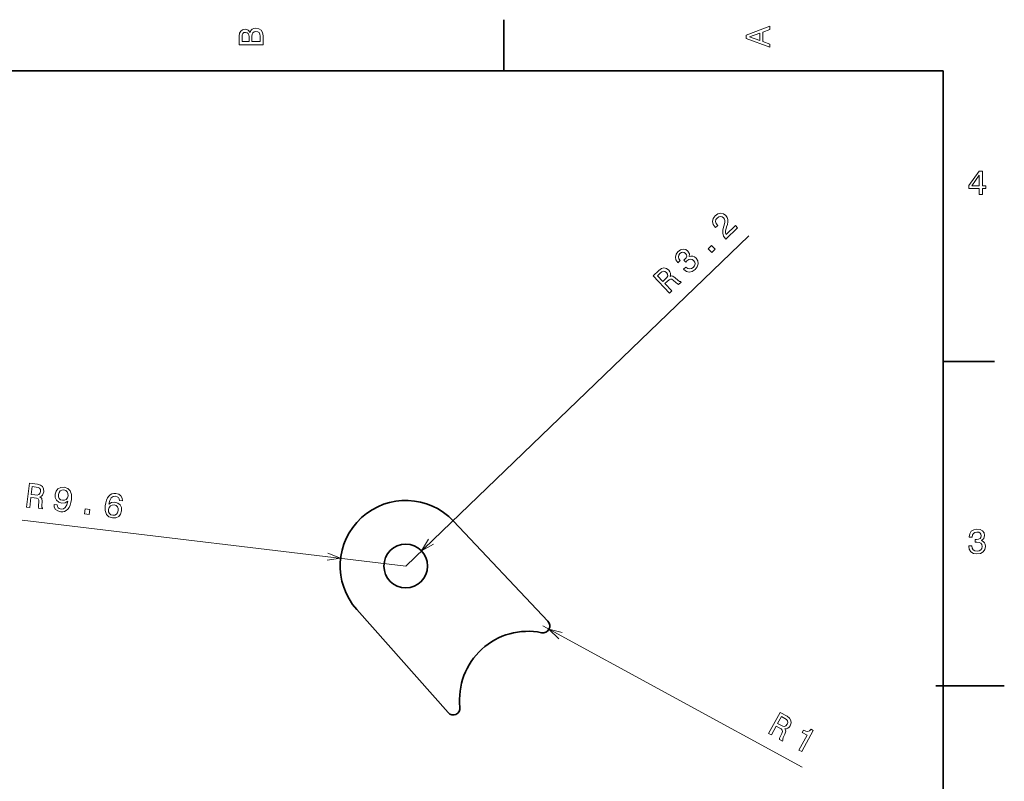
# Model space of a CAD drawing. Extents: x 0 to 296, y 0 to 210.
# Tile 8 of 8: x 152 to 296, y 96 to 208. Entities that reach past the tile are written whole.
import ezdxf

# ---------------------------------------------------------------- set-up
doc = ezdxf.new("R2010")
doc.units = 0

msp = doc.modelspace()

# ---------------------------------------------------------------- linework, layer by layer
at = {"color": 7, "lineweight": 35, "ltscale": 0.1875}
for p, q in [((222.699997, 200), (222.699997, 207.5)), ((287, 157.5), (294.5, 157.5))]:
    msp.add_line(p, q, dxfattribs=at)
at = {"color": 7, "lineweight": 35}
for p, q in [((287, 200), (10, 200)), ((287, 10), (287, 200)), ((215.308746, 134.134766), (229.133606, 119.463333)), ((201.140045, 121.180832), (214.51683, 106.099747))]:
    msp.add_line(p, q, dxfattribs=at)
at = {"color": 7, "lineweight": 13}
for p, q in [((208.321945, 127.551109), (258.528992, 175.857651)), ((208.321945, 127.551109), (152.187225, 134.244843)), ((228.405807, 118.777534), (266.340942, 98.101448))]:
    msp.add_line(p, q, dxfattribs=at)
at = {"color": 7, "lineweight": 35, "ltscale": 0.25}
msp.add_line((285.941101, 110), (295.941101, 110), dxfattribs=at)
at = {"color": 7, "lineweight": 13}
for points in [[(185.542007, 205.630417), (185.249496, 205.983429), (185.052811, 206.074219), (184.81073, 206.104477), (184.432495, 206.03891), (184.160156, 205.842224), (183.993729, 205.524506), (183.933212, 205.080704), (183.933212, 203.835022), (187.433212, 203.835022), (187.433212, 205.151306), (187.36261, 205.620331), (187.155838, 205.968307), (186.828018, 206.185165), (186.384216, 206.260818), (186.08667, 206.215424), (185.839554, 206.094391), (185.65799, 205.897705)], [(261.633209, 203.466858), (261.633209, 203.930847), (260.604401, 204.298996), (260.604401, 205.695969), (261.633209, 206.064133), (261.633209, 206.538193), (258.128174, 205.257217), (258.128174, 204.742798)], [(185.385666, 204.984879), (185.385666, 204.298996), (184.351807, 204.298996), (184.351807, 205.025223), (184.382065, 205.297562), (184.472839, 205.489197), (184.629181, 205.605194), (184.86116, 205.645538), (185.093155, 205.600143), (185.254532, 205.479111), (185.355408, 205.272339)], [(187.014618, 205.095825), (187.014618, 204.298996), (185.809296, 204.298996), (185.809296, 205.050446), (185.844589, 205.368164), (185.9505, 205.595108), (186.132065, 205.731277), (186.394302, 205.776657), (186.671692, 205.731277), (186.863327, 205.605194), (186.979324, 205.393372)], [(260.17572, 204.460388), (258.632477, 205), (260.17572, 205.539627)], [(292.277374, 181.916794), (292.731262, 181.916794), (292.731262, 182.784225), (293.23056, 182.784225), (293.23056, 183.187683), (292.731262, 183.187683), (292.731262, 185.341141), (292.272339, 185.341141), (290.739197, 183.228027), (290.739197, 182.784225), (292.277374, 182.784225)], [(291.162842, 183.187683), (292.277374, 184.756134), (292.277374, 183.187683)], [(255.161667, 175.393219), (256.895172, 177.061111), (256.594482, 177.373657), (255.224365, 176.05542), (255.136353, 176.299652), (255.130814, 176.567261), (255.28595, 177.21344), (255.395462, 177.528748), (255.48497, 177.915802), (255.480942, 178.261871), (255.372757, 178.570694), (255.174835, 178.849152), (254.819336, 179.094971), (254.41774, 179.170502), (254.009216, 179.071381), (253.61879, 178.80069), (253.329346, 178.403229), (253.228394, 177.977173), (253.319824, 177.540268), (253.607849, 177.124542), (253.656799, 177.073654), (253.987518, 177.391846), (253.959549, 177.420929), (253.754486, 177.699524), (253.677765, 177.975647), (253.722153, 178.242294), (253.890839, 178.481567), (254.136597, 178.648041), (254.38028, 178.70755), (254.618408, 178.663712), (254.82608, 178.520599), (254.961487, 178.328949), (255.028809, 178.120789), (255.031403, 177.885315), (254.976395, 177.622437), (254.873871, 177.29985), (254.734512, 176.731857), (254.714523, 176.250732), (254.845245, 175.81662), (255.151169, 175.404114)], [(253.105423, 173.414795), (253.606934, 173.897339), (253.085938, 174.438843), (252.584412, 173.956299)], [(248.985855, 170.976852), (249.01033, 170.951416), (249.40416, 170.658478), (249.826721, 170.561157), (250.2565, 170.652725), (250.672104, 170.933624), (250.990616, 171.359055), (251.120239, 171.791687), (251.057175, 172.220917), (250.807892, 172.610947), (250.572525, 172.797394), (250.324722, 172.894897), (250.064514, 172.903503), (249.79567, 172.833771), (249.843079, 173.257309), (249.625946, 173.650269), (249.298691, 173.881287), (248.936127, 173.945358), (248.552353, 173.835052), (248.158005, 173.546631), (247.886871, 173.173767), (247.789963, 172.772598), (247.871185, 172.360855), (248.141861, 171.970428), (248.166351, 171.944977), (248.489792, 172.256195), (248.295074, 172.516754), (248.228714, 172.774841), (248.283447, 173.023453), (248.462906, 173.266098), (248.679855, 173.418854), (248.891388, 173.475403), (249.093857, 173.432266), (249.287415, 173.29657), (249.426041, 173.087006), (249.454208, 172.883163), (249.371506, 172.66362), (249.185333, 172.442505), (249.0401, 172.309769), (249.316345, 172.022675), (249.487427, 172.201263), (249.747849, 172.388855), (250.002579, 172.465973), (250.240707, 172.42215), (250.455383, 172.271759), (250.61821, 172.022522), (250.663177, 171.764847), (250.590408, 171.505875), (250.400192, 171.259872), (250.136261, 171.075928), (249.864197, 171.024109), (249.590958, 171.097137), (249.320206, 171.298538)], [(246.945099, 167.487671), (247.283081, 167.812866), (246.25856, 168.877686), (246.603821, 169.209869), (246.868698, 169.443726), (247.07756, 169.546707), (247.280167, 169.510696), (247.522812, 169.331238), (247.855682, 169.021637), (248.083801, 168.828201), (248.249786, 168.742966), (248.631378, 169.110123), (248.564941, 169.179169), (248.383453, 169.2005), (248.172546, 169.361511), (247.755493, 169.744064), (247.403488, 169.986267), (247.228973, 170.000336), (247.031708, 169.943497), (247.089661, 170.174225), (247.069046, 170.399323), (246.980606, 170.622162), (246.817093, 170.83577), (246.472488, 171.092087), (246.106827, 171.181183), (245.7341, 171.088501), (245.361557, 170.821045), (244.518433, 170.009827)], [(245.564285, 170.421219), (245.806961, 170.612717), (246.029663, 170.694016), (246.250168, 170.661224), (246.475189, 170.492813), (246.641663, 170.24707), (246.665924, 170.025452), (246.561676, 169.799194), (246.350204, 169.56073), (245.961349, 169.1866), (245.153625, 170.026093)], [(152.814651, 136.184204), (153.280365, 136.128662), (153.455338, 137.595932), (153.931076, 137.539215), (154.279816, 137.482391), (154.491806, 137.386002), (154.592285, 137.206421), (154.607132, 136.904984), (154.57843, 136.451294), (154.573242, 136.152267), (154.612427, 135.969818), (155.138245, 135.90712), (155.149597, 136.002274), (155.051147, 136.156219), (155.04213, 136.421402), (155.073944, 136.98645), (155.038391, 137.412247), (154.938721, 137.556183), (154.769806, 137.672821), (154.985046, 137.774139), (155.146149, 137.932678), (155.262573, 138.142273), (155.324265, 138.404114), (155.304321, 138.833115), (155.141632, 139.172485), (154.833801, 139.402191), (154.390869, 139.521042), (153.229065, 139.659576)], [(154.209915, 139.110901), (154.51181, 139.044434), (154.71579, 138.923615), (154.830109, 138.732224), (154.842316, 138.451416), (154.757614, 138.166931), (154.601501, 138.007782), (154.360397, 137.945114), (154.041931, 137.957703), (153.506104, 138.021591), (153.644043, 139.178391)], [(156.839859, 136.577789), (156.867798, 136.173233), (157.046707, 135.842072), (157.364548, 135.611176), (157.806885, 135.48732), (158.106522, 135.487152), (158.38269, 135.545639), (158.626541, 135.674011), (158.843109, 135.871658), (159.026184, 136.129166), (159.176971, 136.456558), (159.288635, 136.839401), (159.367432, 137.287109), (159.366486, 138.003357), (159.182617, 138.548416), (158.829041, 138.905472), (158.306335, 139.079544), (157.80484, 139.047913), (157.405594, 138.85173), (157.121033, 138.509827), (156.985382, 138.05365), (157.008179, 137.563354), (157.199951, 137.169724), (157.52301, 136.897568), (157.959747, 136.769318), (158.441833, 136.808319), (158.832001, 137.056381), (158.685608, 136.510071), (158.47818, 136.133575), (158.204742, 135.92746), (157.86026, 135.892365), (157.604034, 135.958466), (157.42688, 136.091324), (157.322586, 136.281525), (157.300568, 136.522858)], [(157.471725, 138.000748), (157.558823, 138.305252), (157.728302, 138.533905), (157.967163, 138.662872), (158.259155, 138.683929), (158.54805, 138.593613), (158.754883, 138.411499), (158.866455, 138.154404), (158.884506, 137.837357), (158.791809, 137.528442), (158.62352, 137.309784), (158.375854, 137.192032), (158.064392, 137.178391), (157.794952, 137.261307), (157.596924, 137.432205), (157.484192, 137.679291)], [(166.863098, 137.08403), (166.81633, 137.501007), (166.631805, 137.827744), (166.31398, 138.058655), (165.881058, 138.1763), (165.581421, 138.176483), (165.314682, 138.111786), (165.070816, 137.983414), (164.854248, 137.785767), (164.671173, 137.528259), (164.520996, 137.205872), (164.403717, 136.818619), (164.330536, 136.37532), (164.325867, 135.654663), (164.509735, 135.109604), (164.868332, 134.751953), (165.396622, 134.582291), (165.893127, 134.614517), (166.291763, 134.805695), (166.576324, 135.147598), (166.71759, 135.60817), (166.689178, 136.094055), (166.502426, 136.487091), (166.174347, 136.759857), (165.74321, 136.892517), (165.255524, 136.849091), (164.865936, 136.606049), (165.006744, 137.147949), (165.214172, 137.524445), (165.48761, 137.73056), (165.837692, 137.770081), (166.083313, 137.70015), (166.261063, 137.572296), (166.365356, 137.382095), (166.40239, 137.138977)], [(161.303223, 135.171982), (161.994293, 135.089584), (162.083252, 135.835739), (161.392181, 135.918137)], [(166.231232, 135.661087), (166.138535, 135.352173), (165.96965, 135.128525), (165.725189, 134.995148), (165.438797, 134.9785), (165.149307, 135.063812), (164.942474, 135.245926), (164.825912, 135.503616), (164.818451, 135.824478), (164.905563, 136.128983), (165.073837, 136.347626), (165.322113, 136.470398), (165.63916, 136.488464), (165.903015, 136.401123), (166.101028, 136.230225), (166.213181, 135.978134)], [(290.729126, 130.51622), (290.729126, 130.480911), (290.809814, 129.996765), (291.046844, 129.633652), (291.420044, 129.401657), (291.914276, 129.315933), (292.438782, 129.401657), (292.832153, 129.623566), (293.08429, 129.976593), (293.175079, 130.430481), (293.134735, 130.728027), (293.023773, 130.970108), (292.842224, 131.156708), (292.600159, 131.292877), (292.927948, 131.565216), (293.043945, 131.998932), (292.968292, 132.392303), (292.751434, 132.68985), (292.398407, 132.87645), (291.914276, 132.942017), (291.460388, 132.861313), (291.112396, 132.63942), (290.885468, 132.286392), (290.809814, 131.817368), (290.809814, 131.782074), (291.258636, 131.782074), (291.299011, 132.104828), (291.430115, 132.336823), (291.641937, 132.478027), (291.939484, 132.528473), (292.201721, 132.488113), (292.393372, 132.382217), (292.509369, 132.210739), (292.554749, 131.97876), (292.509369, 131.731628), (292.388336, 131.565216), (292.176514, 131.46434), (291.889069, 131.434082), (291.692383, 131.439133), (291.692383, 131.04071), (291.939484, 131.050797), (292.257202, 131.005417), (292.494232, 130.884369), (292.635468, 130.687683), (292.685883, 130.430481), (292.630402, 130.13797), (292.484161, 129.921112), (292.252167, 129.784943), (291.944519, 129.739563), (291.626801, 129.789993), (291.394806, 129.941284), (291.248566, 130.183365), (291.193085, 130.51622)], [(261.433868, 103.053764), (261.845673, 102.829308), (262.552856, 104.12677), (262.973541, 103.897484), (263.276276, 103.715248), (263.437317, 103.547058), (263.463959, 103.343002), (263.365845, 103.057602), (263.170746, 102.646996), (263.054932, 102.371254), (263.02359, 102.187302), (263.488556, 101.933884), (263.534393, 102.018021), (263.500122, 102.197517), (263.59021, 102.44709), (263.829529, 102.959946), (263.95459, 103.368515), (263.915466, 103.539162), (263.80191, 103.710182), (264.039398, 103.72435), (264.247864, 103.81176), (264.433746, 103.963158), (264.588257, 104.183365), (264.728973, 104.589127), (264.703918, 104.964645), (264.503357, 105.292206), (264.1362, 105.566994), (263.108856, 106.126938)], [(263.815918, 105.253349), (264.071564, 105.079552), (264.216125, 104.89164), (264.25119, 104.671486), (264.158325, 104.406212), (263.97403, 104.173508), (263.77002, 104.083687), (263.522858, 104.115005), (263.231812, 104.244919), (262.757996, 104.503166), (263.315521, 105.526077)], [(265.885468, 100.627464), (266.288452, 100.407837), (267.975494, 103.503151), (267.674377, 103.667267), (267.447449, 103.44059), (267.189087, 103.345924), (266.887604, 103.372391), (266.531738, 103.520393), (266.360382, 103.205994), (267.077759, 102.815002)]]:
    msp.add_lwpolyline(points, close=True, dxfattribs=at)
for points in [[(211.661133, 131.482224), (210.627899, 129.769791), (212.378922, 130.736191)], [(196.809921, 128.402542), (198.789474, 128.687805), (196.932495, 129.430542)], [(231.227844, 117.828949), (229.283859, 118.298965), (230.732391, 116.91993)]]:
    msp.add_lwpolyline(points, dxfattribs=at)
at = {"color": 7, "lineweight": 35}
msp.add_circle((208.321945, 127.551109), 3.2, dxfattribs=at)
for centre, radius, start, end in [((208.321945, 127.551109), 9.6, 43.298352, 221.57272), ((228.405807, 118.777534), 1, 258.405424, 43.298352), ((226.194977, 108.001999), 10, 78.405422, 186.465657), ((215.264938, 106.763313), 1, 221.57272, 6.465653)]:
    msp.add_arc(centre, radius, start, end, dxfattribs=at)

doc.saveas('drawing.dxf')
